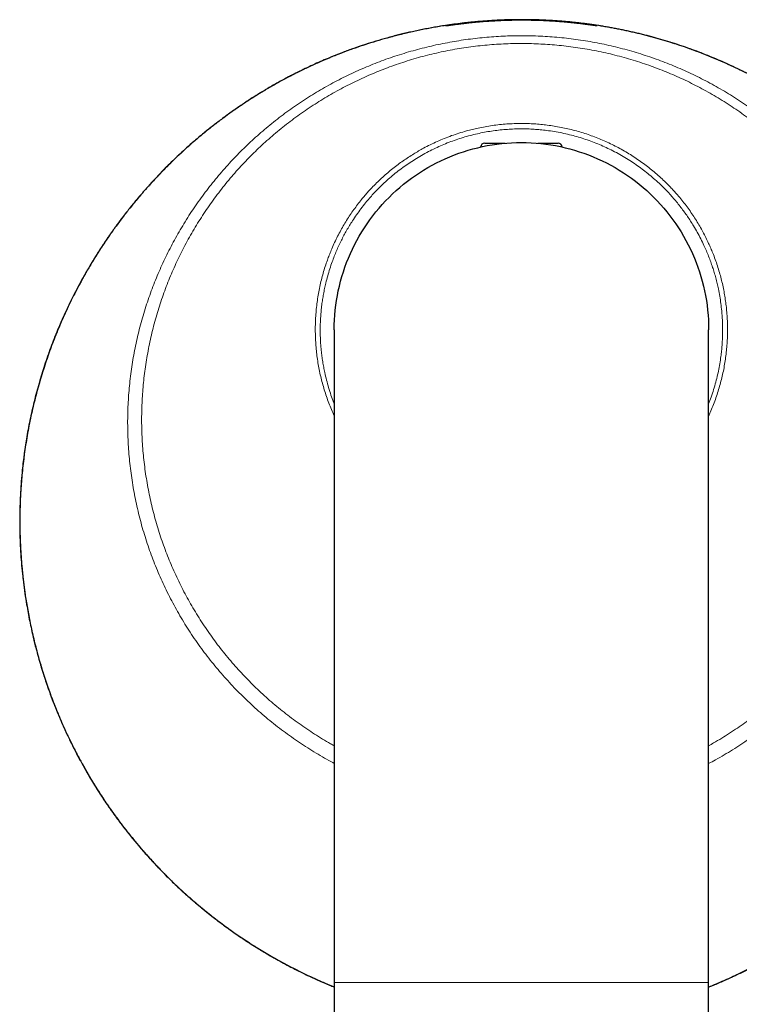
# Model space of a CAD drawing. Header units: millimetres. Extents: x 8 to 913, y 12 to 937.
# Tile 2 of 73: x 396 to 440, y 370 to 430. Entities that reach past the tile are written whole.
import ezdxf

# ---------------------------------------------------------------- set-up
doc = ezdxf.new("R2010")
doc.units = ezdxf.units.MM

msp = doc.modelspace()

# ---------------------------------------------------------------- linework, layer by layer
at = {"color": 7, "linetype": 'Continuous', "lineweight": 30}
for p, q in [((422.444, 429.888), (422.533, 429.888)), ((430.3, 429.888), (430.344, 429.888)), ((424.144, 422.588), (425.39, 422.588)), ((427.398, 422.588), (428.644, 422.588)), ((414.919, 411.157), (414.919, 371.157)), ((437.869, 371.157), (437.869, 411.157)), ((414.919, 371.157), (414.919, 271.157)), ((437.869, 271.157), (437.869, 371.157))]:
    msp.add_line(p, q, dxfattribs=at)
at = {"color": 252, "linetype": 'Continuous', "lineweight": 0}
msp.add_line((414.919, 371.157), (437.869, 371.157), dxfattribs=at)
at = {"color": 252, "linetype": 'Continuous', "lineweight": 0, "flags": 128}
for points in [[(423.101, 429.956), (423.072, 429.958), (423.037, 429.957)], [(429.735, 429.956), (429.765, 429.958), (429.8, 429.957)]]:
    msp.add_lwpolyline(points, dxfattribs=at)
at = {"color": 7, "linetype": 'Continuous', "lineweight": 30, "flags": 128}
msp.add_lwpolyline([(414.919, 411.157), (414.923, 411.457), (414.935, 411.758), (414.954, 412.057), (414.982, 412.357), (415.017, 412.655), (415.06, 412.952), (415.111, 413.248), (415.17, 413.543), (415.236, 413.836), (415.31, 414.127), (415.392, 414.416), (415.481, 414.703), (415.577, 414.987), (415.681, 415.269), (415.792, 415.548), (415.911, 415.824), (416.037, 416.097), (416.17, 416.367), (416.31, 416.632), (416.456, 416.895), (416.61, 417.153), (416.77, 417.407), (416.937, 417.657), (417.11, 417.902), (417.29, 418.143), (417.476, 418.378), (417.668, 418.609), (417.866, 418.835), (418.07, 419.056), (418.28, 419.271), (418.495, 419.481), (418.716, 419.685), (418.942, 419.883), (419.173, 420.075), (419.408, 420.261), (419.649, 420.441), (419.894, 420.614), (420.144, 420.781), (420.398, 420.941), (420.656, 421.095), (420.919, 421.241), (421.184, 421.381), (421.454, 421.514), (421.727, 421.64), (422.003, 421.759), (422.282, 421.87), (422.564, 421.974), (422.848, 422.07), (423.135, 422.16), (423.424, 422.241), (423.715, 422.315), (424.008, 422.381), (424.303, 422.44), (424.599, 422.491), (424.896, 422.534), (425.195, 422.569), (425.494, 422.597), (425.793, 422.616), (426.094, 422.628), (426.394, 422.632), (426.694, 422.628), (426.995, 422.616), (427.294, 422.597), (427.593, 422.569), (427.892, 422.534), (428.189, 422.491), (428.485, 422.44), (428.78, 422.381), (429.073, 422.315), (429.364, 422.241), (429.653, 422.16), (429.94, 422.07), (430.224, 421.974), (430.506, 421.87), (430.785, 421.759), (431.061, 421.64), (431.334, 421.514), (431.604, 421.381), (431.869, 421.241), (432.131, 421.095), (432.39, 420.941), (432.644, 420.781), (432.893, 420.614), (433.139, 420.441), (433.38, 420.261), (433.615, 420.075), (433.846, 419.883), (434.072, 419.685), (434.293, 419.481), (434.508, 419.271), (434.718, 419.056), (434.922, 418.835), (435.12, 418.609), (435.312, 418.378), (435.498, 418.143), (435.677, 417.902), (435.851, 417.657), (436.018, 417.407), (436.178, 417.153), (436.332, 416.895), (436.478, 416.632), (436.618, 416.367), (436.751, 416.097), (436.877, 415.824), (436.995, 415.548), (437.107, 415.269), (437.211, 414.987), (437.307, 414.703), (437.396, 414.416), (437.478, 414.127), (437.552, 413.836), (437.618, 413.543), (437.677, 413.248), (437.728, 412.952), (437.771, 412.655), (437.806, 412.357), (437.834, 412.057), (437.853, 411.758), (437.865, 411.457), (437.869, 411.157), (437.869, 411.157)], dxfattribs=at)
at = {"color": 7, "linetype": 'Continuous', "lineweight": 30}
for centre, radius, start, end in [((422.444, 429.838), 0.05, 90, 137.22702), ((430.344, 429.838), 0.05, 56.19617, 90), ((424.144, 422.338), 0.25, 90, 175.7496), ((428.644, 422.338), 0.25, 4.2504, 90)]:
    msp.add_arc(centre, radius, start, end, dxfattribs=at)
for points, knots in [([(450.455, 418.551), (450.336, 418.7), (450.065, 419.038), (449.628, 419.55), (449.194, 420.039), (448.798, 420.467), (448.442, 420.838), (448.081, 421.203), (447.672, 421.603), (447.213, 422.033), (446.703, 422.492), (446.181, 422.941), (445.649, 423.378), (445.107, 423.803), (444.555, 424.217), (443.994, 424.619), (443.424, 425.008), (442.844, 425.384), (442.255, 425.748), (441.658, 426.1), (441.088, 426.418), (440.547, 426.706), (440.036, 426.965), (439.52, 427.215), (438.999, 427.456), (438.474, 427.687), (437.943, 427.909), (437.407, 428.121), (436.866, 428.324), (436.321, 428.516), (435.771, 428.698), (435.218, 428.87), (434.661, 429.032), (434.1, 429.183), (433.535, 429.324), (432.966, 429.454), (432.395, 429.574), (431.821, 429.682), (431.259, 429.778), (430.71, 429.86), (430.174, 429.931), (429.637, 429.993), (429.098, 430.045), (428.558, 430.087), (428.02, 430.12), (427.487, 430.143), (426.956, 430.157), (426.426, 430.161), (425.894, 430.157), (425.363, 430.143), (424.836, 430.12), (424.316, 430.089), (423.8, 430.049), (423.285, 430.001), (422.771, 429.944), (422.257, 429.879), (421.788, 429.812), (421.365, 429.744), (420.987, 429.679), (420.609, 429.61), (420.125, 429.515), (419.537, 429.388), (418.846, 429.222), (418.158, 429.04), (417.473, 428.842), (416.793, 428.628), (416.117, 428.397), (415.446, 428.151), (414.844, 427.914), (414.31, 427.691), (413.842, 427.487), (413.378, 427.274), (412.916, 427.054), (412.458, 426.826), (411.934, 426.553), (411.345, 426.232), (410.694, 425.856), (410.053, 425.464), (409.427, 425.059), (408.817, 424.644), (408.223, 424.218), (407.638, 423.778), (407.066, 423.326), (406.507, 422.862), (406.014, 422.433), (405.582, 422.041), (405.207, 421.69), (404.837, 421.332), (404.433, 420.928), (403.997, 420.474), (403.533, 419.968), (403.079, 419.451), (402.636, 418.924), (402.204, 418.385), (401.784, 417.838), (401.376, 417.281), (400.981, 416.715), (400.598, 416.139), (400.227, 415.554), (399.869, 414.96), (399.545, 414.394), (399.251, 413.856), (398.987, 413.349), (398.731, 412.836), (398.485, 412.319), (398.248, 411.796), (398.021, 411.268), (397.803, 410.735), (397.595, 410.197), (397.397, 409.654), (397.209, 409.108), (397.031, 408.557), (396.863, 408.002), (396.706, 407.443), (396.558, 406.88), (396.422, 406.314), (396.296, 405.745), (396.181, 405.172), (396.081, 404.621), (395.995, 404.091), (395.922, 403.583), (395.856, 403.074), (395.793, 402.506), (395.736, 401.88), (395.689, 401.195), (395.657, 400.509), (395.641, 399.821), (395.64, 399.131), (395.655, 398.442), (395.685, 397.753), (395.73, 397.065), (395.791, 396.376), (395.867, 395.689), (395.958, 395.002), (396.056, 394.376), (396.155, 393.809), (396.253, 393.302), (396.36, 392.797), (396.487, 392.237), (396.64, 391.624), (396.821, 390.958), (397.018, 390.296), (397.229, 389.637), (397.457, 388.982), (397.699, 388.332), (397.955, 387.688), (398.227, 387.05), (398.513, 386.417), (398.814, 385.79), (399.13, 385.168), (399.43, 384.61), (399.711, 384.111), (399.969, 383.671), (400.234, 383.235), (400.506, 382.804), (400.786, 382.376), (401.118, 381.888), (401.505, 381.341), (401.954, 380.74), (402.418, 380.15), (402.891, 379.576), (403.374, 379.02), (403.865, 378.479), (404.369, 377.951), (404.883, 377.436), (405.408, 376.935), (405.89, 376.496), (406.328, 376.112), (406.719, 375.781), (407.116, 375.457), (407.563, 375.103), (408.062, 374.723), (408.616, 374.321), (409.18, 373.93), (409.753, 373.552), (410.335, 373.186), (410.925, 372.833), (411.524, 372.493), (412.129, 372.166), (412.743, 371.852), (413.365, 371.552), (413.994, 371.266), (414.512, 371.042), (414.823, 370.917), (414.919, 370.878)], [0, 0, 0, 0, 0.005104, 0.011532, 0.017964, 0.02253, 0.027096, 0.031666, 0.036237, 0.04234, 0.048444, 0.054547, 0.060678, 0.066809, 0.07294, 0.079074, 0.085209, 0.091343, 0.097505, 0.103667, 0.109829, 0.11492, 0.120011, 0.125102, 0.130209, 0.135316, 0.140423, 0.145556, 0.15069, 0.155823, 0.160973, 0.166123, 0.171273, 0.17645, 0.181627, 0.186804, 0.191999, 0.197193, 0.202387, 0.207192, 0.211998, 0.216802, 0.221621, 0.22644, 0.231258, 0.235973, 0.240689, 0.245404, 0.250131, 0.254859, 0.259587, 0.264181, 0.268775, 0.27337, 0.277975, 0.282581, 0.287186, 0.290599, 0.294012, 0.297427, 0.300842, 0.307157, 0.313476, 0.319806, 0.326137, 0.332481, 0.338825, 0.345181, 0.351541, 0.356079, 0.360616, 0.365154, 0.369703, 0.374252, 0.3788, 0.385473, 0.392145, 0.398833, 0.405521, 0.412016, 0.41851, 0.42502, 0.431529, 0.437957, 0.44439, 0.448957, 0.453525, 0.458097, 0.46267, 0.468776, 0.474882, 0.480988, 0.487121, 0.493255, 0.499388, 0.505525, 0.511663, 0.517799, 0.523964, 0.530129, 0.536294, 0.54138, 0.546466, 0.551552, 0.556654, 0.561756, 0.566858, 0.571986, 0.577114, 0.582243, 0.587387, 0.592532, 0.597677, 0.602849, 0.608021, 0.613193, 0.618382, 0.623571, 0.62876, 0.633323, 0.637885, 0.642453, 0.647021, 0.653121, 0.659222, 0.665322, 0.67145, 0.677578, 0.683706, 0.689838, 0.695971, 0.702103, 0.708262, 0.714422, 0.720581, 0.725169, 0.729756, 0.734348, 0.738941, 0.745073, 0.751207, 0.75734, 0.763501, 0.769662, 0.775823, 0.781989, 0.788156, 0.794322, 0.800517, 0.806712, 0.812907, 0.817438, 0.82197, 0.8265, 0.831043, 0.835585, 0.840128, 0.84679, 0.853452, 0.86013, 0.866808, 0.873292, 0.879776, 0.886274, 0.892773, 0.899191, 0.905612, 0.910165, 0.914719, 0.919277, 0.923836, 0.929923, 0.93601, 0.942097, 0.94821, 0.954325, 0.960438, 0.966556, 0.972674, 0.978791, 0.984936, 0.991082, 0.997227, 1, 1, 1, 1]), ([(450.449, 418.551), (450.359, 418.664), (450.123, 418.961), (449.728, 419.428), (449.265, 419.955), (448.788, 420.473), (448.298, 420.981), (447.794, 421.481), (447.281, 421.967), (446.758, 422.439), (446.225, 422.899), (445.684, 423.345), (445.135, 423.778), (444.578, 424.197), (444.013, 424.602), (443.44, 424.993), (442.861, 425.37), (442.281, 425.73), (441.701, 426.072), (441.122, 426.397), (440.542, 426.706), (439.957, 427.002), (439.367, 427.286), (438.772, 427.556), (438.178, 427.811), (437.583, 428.051), (436.989, 428.277), (436.397, 428.488), (435.805, 428.685), (435.216, 428.869), (434.629, 429.039), (434.044, 429.196), (433.462, 429.34), (432.884, 429.47), (432.306, 429.59), (431.724, 429.698), (431.132, 429.796), (430.552, 429.881), (429.984, 429.953), (429.429, 430.013), (428.866, 430.063), (428.294, 430.103), (427.715, 430.133), (427.128, 430.152), (426.532, 430.16), (425.939, 430.156), (425.349, 430.141), (424.761, 430.115), (424.166, 430.077), (423.565, 430.027), (422.957, 429.965), (422.307, 429.885), (421.617, 429.785), (420.89, 429.663), (420.163, 429.522), (419.461, 429.368), (418.785, 429.205), (418.136, 429.032), (417.487, 428.844), (416.84, 428.641), (416.195, 428.423), (415.555, 428.19), (414.919, 427.943), (414.285, 427.68), (413.654, 427.401), (413.024, 427.105), (412.402, 426.796), (411.785, 426.472), (411.18, 426.135), (410.585, 425.787), (410.001, 425.427), (409.424, 425.054), (408.852, 424.664), (408.284, 424.259), (407.721, 423.838), (407.167, 423.403), (406.622, 422.955), (406.09, 422.496), (405.57, 422.027), (405.062, 421.548), (404.565, 421.057), (404.075, 420.55), (403.592, 420.028), (403.117, 419.49), (402.654, 418.94), (402.203, 418.377), (401.766, 417.806), (401.343, 417.227), (400.936, 416.64), (400.541, 416.042), (400.156, 415.429), (399.782, 414.801), (399.42, 414.159), (399.072, 413.505), (398.739, 412.842), (398.444, 412.217), (398.186, 411.637), (397.961, 411.107), (397.749, 410.58), (397.55, 410.057), (397.359, 409.526), (397.177, 408.99), (397.004, 408.447), (396.844, 407.909), (396.695, 407.377), (396.559, 406.85), (396.426, 406.299), (396.299, 405.724), (396.18, 405.127), (396.075, 404.539), (395.982, 403.957), (395.902, 403.381), (395.833, 402.813), (395.777, 402.256), (395.731, 401.71), (395.696, 401.179), (395.671, 400.662), (395.655, 400.16), (395.648, 399.67), (395.648, 399.199), (395.654, 398.748), (395.667, 398.316), (395.685, 397.895), (395.708, 397.485), (395.736, 397.087), (395.766, 396.727), (395.796, 396.402), (395.826, 396.107), (395.86, 395.806), (395.898, 395.498), (395.939, 395.184), (395.99, 394.827), (396.053, 394.425), (396.129, 393.977), (396.215, 393.52), (396.309, 393.052), (396.413, 392.576), (396.527, 392.09), (396.652, 391.596), (396.785, 391.101), (396.928, 390.608), (397.079, 390.116), (397.241, 389.617), (397.415, 389.111), (397.601, 388.6), (397.797, 388.093), (398, 387.591), (398.212, 387.095), (398.434, 386.597), (398.666, 386.103), (398.927, 385.573), (399.218, 385.009), (399.542, 384.414), (399.876, 383.833), (400.218, 383.266), (400.568, 382.713), (400.927, 382.173), (401.292, 381.646), (401.664, 381.133), (402.042, 380.634), (402.425, 380.148), (402.815, 379.675), (403.164, 379.266), (403.471, 378.919), (403.734, 378.63), (403.998, 378.346), (404.264, 378.067), (404.533, 377.792), (404.81, 377.516), (405.099, 377.235), (405.404, 376.947), (405.725, 376.651), (406.063, 376.349), (406.418, 376.041), (406.783, 375.734), (407.158, 375.428), (407.543, 375.125), (407.944, 374.818), (408.362, 374.51), (408.769, 374.22), (409.163, 373.949), (409.541, 373.697), (409.931, 373.445), (410.333, 373.194), (410.745, 372.945), (411.167, 372.7), (411.599, 372.457), (412.044, 372.218), (412.504, 371.979), (412.98, 371.742), (413.473, 371.507), (413.98, 371.278), (414.462, 371.068), (414.778, 370.94), (414.919, 370.883)], [0, 0, 0, 0, 0.0038367, 0.0100643, 0.0162722, 0.022461, 0.0287572, 0.035035, 0.041295, 0.0475379, 0.0537643, 0.0599747, 0.0661699, 0.0723368, 0.0784896, 0.0846289, 0.0907549, 0.0968428, 0.1027686, 0.1086417, 0.1144627, 0.120232, 0.1260662, 0.1318474, 0.1375761, 0.1432526, 0.1488774, 0.1544509, 0.1599733, 0.1654333, 0.1708433, 0.1762035, 0.1815145, 0.1867764, 0.1919434, 0.1971834, 0.2024984, 0.2078894, 0.2127681, 0.2177094, 0.2227144, 0.2277841, 0.2329197, 0.2381224, 0.2433936, 0.2487347, 0.2538763, 0.2590838, 0.2643585, 0.2697019, 0.2751157, 0.2805958, 0.2870922, 0.2936213, 0.3001838, 0.3067806, 0.3127004, 0.318649, 0.324627, 0.3306353, 0.3366691, 0.3427053, 0.3487421, 0.3547803, 0.3609308, 0.3670848, 0.3732432, 0.3794069, 0.3855769, 0.3916436, 0.3977179, 0.4038006, 0.4098925, 0.4161052, 0.4223288, 0.428564, 0.4348116, 0.4410721, 0.4472342, 0.45341, 0.4596002, 0.4658054, 0.4721393, 0.47849, 0.4848581, 0.4912441, 0.4976488, 0.5039577, 0.5102859, 0.5166339, 0.5230023, 0.5295083, 0.5360369, 0.542589, 0.5491653, 0.5557668, 0.5609302, 0.5660266, 0.5710563, 0.5760198, 0.5809174, 0.5860404, 0.5910902, 0.5960674, 0.6009722, 0.6058052, 0.6105668, 0.6160875, 0.6215101, 0.6268354, 0.6320639, 0.6372887, 0.6424144, 0.6474417, 0.6523712, 0.6572036, 0.6618558, 0.6664156, 0.6708837, 0.6752608, 0.6793368, 0.6833321, 0.6872473, 0.6910835, 0.6948413, 0.698522, 0.7013605, 0.7041858, 0.7070587, 0.7099809, 0.7129448, 0.7159496, 0.7200394, 0.7242058, 0.7284502, 0.7327744, 0.7371796, 0.7416673, 0.7462388, 0.7508954, 0.7554004, 0.7599844, 0.7646483, 0.769393, 0.7742195, 0.7791288, 0.7838341, 0.7886144, 0.7934668, 0.7983096, 0.8031097, 0.8091714, 0.8151661, 0.821095, 0.8269593, 0.8327601, 0.8384983, 0.8441748, 0.8497783, 0.8553219, 0.8608065, 0.8662326, 0.8716009, 0.8750848, 0.8785443, 0.8819796, 0.8853908, 0.8887779, 0.8921987, 0.8957655, 0.8994814, 0.9033463, 0.9073604, 0.9115236, 0.9158361, 0.920039, 0.924375, 0.9288441, 0.9334467, 0.938183, 0.9421172, 0.9461396, 0.9502502, 0.9544494, 0.9587374, 0.9630356, 0.96742, 0.971891, 0.9764491, 0.9811902, 0.9860229, 0.9909476, 0.9959649, 1, 1, 1, 1]), ([(423.133, 429.957), (423.073, 429.95), (422.953, 429.938), (422.786, 429.918), (422.63, 429.9), (422.487, 429.882), (422.358, 429.866), (422.242, 429.85), (422.136, 429.836), (422.042, 429.823), (421.961, 429.812), (421.892, 429.802), (421.839, 429.794), (421.815, 429.791), (421.804, 429.79)], [0, 0, 0, 0, 0.085574, 0.171289, 0.257004, 0.342579, 0.425122, 0.507727, 0.590272, 0.67511, 0.760013, 0.844854, 0.92999, 1, 1, 1, 1]), ([(421.828, 429.796), (421.829, 429.796), (421.844, 429.798), (421.887, 429.805), (421.958, 429.816), (422.047, 429.829), (422.149, 429.844), (422.264, 429.86), (422.355, 429.873), (422.411, 429.88), (422.42, 429.881)], [0, 0, 0, 0, 0.013454, 0.170868, 0.333142, 0.495558, 0.657827, 0.812807, 0.967917, 1, 1, 1, 1]), ([(422.472, 429.888), (422.491, 429.891), (422.558, 429.899), (422.685, 429.915), (422.853, 429.936), (422.976, 429.95), (423.037, 429.957)], [0, 0, 0, 0, 0.119871, 0.413158, 0.706714, 1, 1, 1, 1]), ([(423.037, 429.957), (423.08, 429.961), (423.166, 429.971), (423.301, 429.985), (423.442, 429.999), (423.587, 430.013), (423.739, 430.027), (423.895, 430.041), (424.056, 430.053), (424.223, 430.066), (424.395, 430.078), (424.573, 430.089), (424.755, 430.1), (424.941, 430.11), (425.131, 430.118), (425.325, 430.126), (425.522, 430.132), (425.717, 430.138), (425.912, 430.141), (426.104, 430.144), (426.298, 430.145), (426.493, 430.146), (426.69, 430.145), (426.888, 430.142), (427.086, 430.139), (427.28, 430.134), (427.47, 430.128), (427.655, 430.121), (427.839, 430.113), (428.023, 430.104), (428.204, 430.094), (428.385, 430.082), (428.562, 430.07), (428.727, 430.058), (428.879, 430.046), (429.02, 430.034), (429.158, 430.022), (429.293, 430.01), (429.426, 429.997), (429.555, 429.983), (429.68, 429.97), (429.76, 429.961), (429.8, 429.957)], [0, 0, 0, 0, 0.02412, 0.048277, 0.072545, 0.096851, 0.12158, 0.146349, 0.171236, 0.196163, 0.221883, 0.247647, 0.273544, 0.299487, 0.325943, 0.352448, 0.379098, 0.405796, 0.431315, 0.456877, 0.482569, 0.508305, 0.534545, 0.560831, 0.587259, 0.613735, 0.639056, 0.664418, 0.689907, 0.715439, 0.741461, 0.767528, 0.793734, 0.819986, 0.842179, 0.864401, 0.886708, 0.909044, 0.931706, 0.954399, 0.977184, 1, 1, 1, 1]), ([(429.706, 429.957), (429.659, 429.962), (429.564, 429.972), (429.416, 429.987), (429.264, 430.001), (429.107, 430.015), (428.946, 430.029), (428.779, 430.042), (428.606, 430.055), (428.427, 430.067), (428.245, 430.078), (428.061, 430.088), (427.876, 430.098), (427.69, 430.106), (427.502, 430.113), (427.31, 430.119), (427.114, 430.124), (426.916, 430.128), (426.716, 430.13), (426.519, 430.132), (426.324, 430.132), (426.131, 430.13), (425.939, 430.128), (425.745, 430.124), (425.552, 430.119), (425.358, 430.113), (425.165, 430.106), (424.977, 430.098), (424.793, 430.089), (424.614, 430.079), (424.438, 430.068), (424.263, 430.056), (424.091, 430.044), (423.921, 430.031), (423.755, 430.017), (423.606, 430.004), (423.474, 429.991), (423.357, 429.98), (423.243, 429.968), (423.17, 429.961), (423.133, 429.957)], [0, 0, 0, 0, 0.0271156, 0.0542797, 0.0808893, 0.1075444, 0.1343376, 0.161177, 0.1885469, 0.215966, 0.2435346, 0.2711535, 0.2977799, 0.3244516, 0.3512609, 0.3781164, 0.4055025, 0.4329379, 0.4605234, 0.4881594, 0.5145314, 0.5409474, 0.5674974, 0.5940923, 0.6212026, 0.6483609, 0.6756645, 0.703017, 0.7292784, 0.7555833, 0.7820201, 0.8085012, 0.8354901, 0.8625263, 0.889706, 0.9169341, 0.9376465, 0.9583804, 0.9791793, 1, 1, 1, 1]), ([(430.985, 429.795), (430.972, 429.797), (430.945, 429.801), (430.886, 429.809), (430.81, 429.82), (430.718, 429.833), (430.613, 429.847), (430.495, 429.863), (430.366, 429.88), (430.222, 429.898), (430.064, 429.917), (429.892, 429.937), (429.768, 429.95), (429.706, 429.957)], [0, 0, 0, 0, 0.079327, 0.170394, 0.264266, 0.35822, 0.452089, 0.541934, 0.631853, 0.721695, 0.814435, 0.90726, 1, 1, 1, 1]), ([(429.8, 429.957), (429.85, 429.951), (429.95, 429.94), (430.089, 429.923), (430.221, 429.906), (430.347, 429.89), (430.468, 429.874), (430.581, 429.858), (430.682, 429.843), (430.772, 429.83), (430.851, 429.819), (430.915, 429.809), (430.953, 429.803), (430.966, 429.801), (430.967, 429.8)], [0, 0, 0, 0, 0.08383, 0.167764, 0.251699, 0.335529, 0.42826, 0.52106, 0.613792, 0.709105, 0.804492, 0.899807, 0.995449, 1, 1, 1, 1]), ([(431.018, 429.791), (431.018, 429.791), (431.018, 429.791), (431.015, 429.791), (431.008, 429.792), (430.997, 429.794), (430.986, 429.795), (430.98, 429.796)], [0, 0, 0, 0, 0.092519, 0.268391, 0.484509, 0.734405, 1, 1, 1, 1]), ([(437.869, 370.878), (437.911, 370.895), (438.112, 370.974), (438.465, 371.123), (438.925, 371.323), (439.374, 371.528), (439.839, 371.749), (440.318, 371.987), (440.809, 372.242), (441.285, 372.501), (441.747, 372.762), (442.194, 373.026), (442.619, 373.286), (443.023, 373.541), (443.406, 373.793), (443.778, 374.044), (444.137, 374.295), (444.516, 374.567), (444.912, 374.861), (445.321, 375.176), (445.713, 375.489), (446.088, 375.797), (446.446, 376.101), (446.788, 376.401), (447.107, 376.688), (447.404, 376.963), (447.68, 377.226), (447.944, 377.482), (448.195, 377.733), (448.434, 377.976), (448.658, 378.209), (448.866, 378.43), (449.063, 378.643), (449.255, 378.855), (449.446, 379.07), (449.713, 379.376), (450.054, 379.778), (450.463, 380.282), (450.864, 380.798), (451.259, 381.329), (451.648, 381.875), (452.029, 382.437), (452.401, 383.011), (452.762, 383.596), (453.112, 384.194), (453.451, 384.803), (453.766, 385.402), (454.058, 385.987), (454.329, 386.56), (454.59, 387.141), (454.841, 387.731), (455.053, 388.261), (455.23, 388.727), (455.375, 389.128), (455.516, 389.532), (455.652, 389.94), (455.782, 390.352), (455.911, 390.78), (456.038, 391.224), (456.161, 391.685), (456.278, 392.15), (456.388, 392.619), (456.492, 393.092), (456.588, 393.569), (456.674, 394.036), (456.751, 394.493), (456.82, 394.94), (456.882, 395.39), (456.938, 395.844), (456.987, 396.3), (457.031, 396.774), (457.069, 397.265), (457.099, 397.773), (457.121, 398.284), (457.135, 398.799), (457.139, 399.317), (457.135, 399.839), (457.123, 400.32), (457.106, 400.764), (457.084, 401.167), (457.058, 401.563), (457.028, 401.953), (457, 402.269), (456.98, 402.455), (456.974, 402.513)], [0, 0, 0, 0, 0.003333, 0.015837, 0.02813, 0.040212, 0.052086, 0.065924, 0.079473, 0.092738, 0.10572, 0.118422, 0.130847, 0.142308, 0.153526, 0.164501, 0.175235, 0.185729, 0.198767, 0.211418, 0.223684, 0.235567, 0.247067, 0.258186, 0.268926, 0.278587, 0.287921, 0.296927, 0.305606, 0.313959, 0.321987, 0.329258, 0.33628, 0.343285, 0.350309, 0.357352, 0.373143, 0.38903, 0.405016, 0.4211, 0.437617, 0.45424, 0.47097, 0.487811, 0.504762, 0.521827, 0.539006, 0.55441, 0.569909, 0.585504, 0.601197, 0.61699, 0.627385, 0.637829, 0.648331, 0.658896, 0.669534, 0.680252, 0.692045, 0.703951, 0.715979, 0.72814, 0.740442, 0.752894, 0.765502, 0.777206, 0.789054, 0.801054, 0.813209, 0.825526, 0.83801, 0.851824, 0.865849, 0.880089, 0.89455, 0.909237, 0.924156, 0.939307, 0.951093, 0.962577, 0.973764, 0.984657, 0.995261, 1, 1, 1, 1]), ([(437.869, 370.873), (437.881, 370.877), (438.118, 370.969), (438.575, 371.164), (439.24, 371.459), (439.897, 371.771), (440.547, 372.098), (441.191, 372.442), (441.827, 372.802), (442.455, 373.177), (443.075, 373.568), (443.686, 373.974), (444.229, 374.353), (444.704, 374.7), (445.116, 375.012), (445.523, 375.33), (445.969, 375.691), (446.452, 376.099), (446.969, 376.555), (447.477, 377.024), (447.975, 377.505), (448.463, 377.997), (448.94, 378.5), (449.405, 379.014), (449.859, 379.539), (450.302, 380.074), (450.733, 380.62), (451.152, 381.176), (451.524, 381.692), (451.85, 382.164), (452.134, 382.591), (452.412, 383.023), (452.712, 383.509), (453.033, 384.05), (453.369, 384.647), (453.693, 385.253), (454.004, 385.867), (454.301, 386.489), (454.584, 387.117), (454.853, 387.752), (455.108, 388.392), (455.349, 389.039), (455.575, 389.693), (455.787, 390.352), (455.973, 390.977), (456.134, 391.565), (456.274, 392.116), (456.405, 392.67), (456.524, 393.227), (456.634, 393.787), (456.733, 394.351), (456.822, 394.919), (456.901, 395.491), (456.969, 396.065), (457.026, 396.64), (457.072, 397.217), (457.108, 397.798), (457.132, 398.381), (457.146, 398.967), (457.148, 399.553), (457.139, 400.14), (457.119, 400.728), (457.089, 401.29), (457.05, 401.827), (457.016, 402.227), (456.992, 402.455), (456.986, 402.513)], [0, 0, 0, 0, 0.000958, 0.019268, 0.037578, 0.055929, 0.074281, 0.0927, 0.111118, 0.129579, 0.14804, 0.166551, 0.185073, 0.198084, 0.211096, 0.224123, 0.237149, 0.254545, 0.271942, 0.289338, 0.306812, 0.324288, 0.341763, 0.359249, 0.376737, 0.394223, 0.411789, 0.429357, 0.446923, 0.45986, 0.472798, 0.48575, 0.498702, 0.515997, 0.533294, 0.550588, 0.56796, 0.585335, 0.602707, 0.620091, 0.637477, 0.65486, 0.672324, 0.689789, 0.707253, 0.721591, 0.73593, 0.750268, 0.764651, 0.779035, 0.793418, 0.807972, 0.822526, 0.83708, 0.85168, 0.866282, 0.880883, 0.895657, 0.910433, 0.925208, 0.940031, 0.954855, 0.969678, 0.982632, 0.995586, 1, 1, 1, 1])]:
    msp.add_open_spline(points, degree=3, knots=knots, dxfattribs=at)
at = {"color": 252, "linetype": 'Continuous', "lineweight": 0}
for points, knots in [([(421.804, 429.79), (421.801, 429.789), (421.784, 429.787), (421.765, 429.784), (421.749, 429.782), (421.747, 429.782), (421.76, 429.785), (421.786, 429.789), (421.814, 429.794), (421.828, 429.796)], [0, 0, 0, 0, 0.028517, 0.18835, 0.352596, 0.516969, 0.681215, 0.847654, 1, 1, 1, 1]), ([(430.967, 429.8), (430.98, 429.798), (431.007, 429.794), (431.031, 429.79), (431.043, 429.788), (431.041, 429.788), (431.023, 429.79), (431.004, 429.792), (430.987, 429.795), (430.985, 429.795)], [0, 0, 0, 0, 0.153387, 0.314314, 0.479682, 0.645178, 0.810547, 0.978246, 1, 1, 1, 1]), ([(421.998, 428.778), (422.186, 428.811), (422.561, 428.876), (423.128, 428.959), (423.697, 429.029), (424.268, 429.086), (424.839, 429.129), (425.408, 429.16), (425.977, 429.176), (426.548, 429.18), (427.123, 429.17), (427.702, 429.146), (428.284, 429.109), (428.865, 429.057), (429.445, 428.991), (430.024, 428.911), (430.601, 428.818), (431.174, 428.711), (431.745, 428.59), (432.312, 428.456), (432.875, 428.308), (433.434, 428.147), (433.984, 427.974), (434.527, 427.789), (435.061, 427.593), (435.591, 427.385), (436.121, 427.163), (436.648, 426.926), (437.174, 426.675), (437.693, 426.412), (438.206, 426.137), (438.713, 425.849), (439.213, 425.549), (439.705, 425.236), (440.19, 424.913), (440.667, 424.578), (441.134, 424.232), (441.594, 423.876), (442.042, 423.51), (442.478, 423.136), (442.904, 422.754), (443.32, 422.362), (443.729, 421.957), (444.132, 421.54), (444.527, 421.11), (444.911, 420.67), (445.286, 420.22), (445.649, 419.76), (446.001, 419.291), (446.341, 418.815), (446.669, 418.33), (446.984, 417.838), (447.288, 417.338), (447.579, 416.83), (447.855, 416.318), (448.117, 415.803), (448.364, 415.285), (448.599, 414.761), (448.822, 414.228), (449.034, 413.685), (449.233, 413.133), (449.419, 412.576), (449.59, 412.015), (449.747, 411.45), (449.89, 410.882), (450.019, 410.31), (450.134, 409.736), (450.235, 409.158), (450.321, 408.579), (450.393, 407.997), (450.45, 407.417), (450.492, 406.839), (450.52, 406.264), (450.534, 405.687), (450.533, 405.105), (450.518, 404.52), (450.487, 403.932), (450.442, 403.346), (450.382, 402.762), (450.307, 402.181), (450.217, 401.602), (450.113, 401.025), (449.995, 400.451), (449.862, 399.88), (449.714, 399.312), (449.552, 398.747), (449.376, 398.187), (449.186, 397.634), (448.985, 397.089), (448.77, 396.549), (448.54, 396.012), (448.296, 395.478), (448.038, 394.948), (447.766, 394.424), (447.482, 393.908), (447.184, 393.398), (446.873, 392.895), (446.55, 392.399), (446.214, 391.911), (445.866, 391.431), (445.504, 390.957), (445.13, 390.492), (444.746, 390.038), (444.354, 389.597), (443.954, 389.169), (443.545, 388.752), (443.123, 388.343), (442.689, 387.941), (442.241, 387.547), (441.783, 387.164), (441.314, 386.791), (440.836, 386.43), (440.347, 386.079), (439.848, 385.741), (439.34, 385.414), (438.823, 385.1), (438.333, 384.818), (438.012, 384.646), (437.869, 384.569)], [0, 0, 0, 0, 0.008374, 0.016754, 0.025144, 0.033549, 0.041975, 0.050275, 0.058601, 0.066956, 0.075323, 0.083858, 0.092394, 0.100936, 0.109487, 0.118043, 0.126599, 0.13515, 0.143683, 0.152219, 0.160752, 0.169277, 0.177789, 0.186139, 0.194487, 0.20284, 0.211207, 0.219755, 0.22831, 0.236863, 0.245416, 0.253979, 0.262554, 0.271147, 0.279726, 0.288296, 0.296861, 0.305427, 0.314002, 0.322435, 0.330874, 0.339315, 0.347756, 0.356373, 0.365, 0.37364, 0.3823, 0.390975, 0.399657, 0.408337, 0.416996, 0.425659, 0.434332, 0.443018, 0.451708, 0.460235, 0.468758, 0.47728, 0.485811, 0.49453, 0.503259, 0.511991, 0.52072, 0.529444, 0.538168, 0.546894, 0.555612, 0.56434, 0.573073, 0.581804, 0.590533, 0.599109, 0.607694, 0.616296, 0.624907, 0.633691, 0.642463, 0.651217, 0.659956, 0.668687, 0.677416, 0.686146, 0.694862, 0.703586, 0.712322, 0.721075, 0.729856, 0.738503, 0.747154, 0.755791, 0.764405, 0.773178, 0.781939, 0.790693, 0.799444, 0.808199, 0.816961, 0.825735, 0.834507, 0.8433, 0.852118, 0.860967, 0.869819, 0.878489, 0.887138, 0.895766, 0.904382, 0.913173, 0.921969, 0.930773, 0.93959, 0.948426, 0.957285, 0.966172, 0.975044, 0.98394, 0.992837, 1, 1, 1, 1]), ([(414.919, 384.583), (414.808, 384.642), (414.519, 384.795), (414.062, 385.058), (413.546, 385.368), (413.038, 385.691), (412.538, 386.027), (412.045, 386.375), (411.562, 386.736), (411.088, 387.109), (410.624, 387.492), (410.173, 387.884), (409.735, 388.284), (409.31, 388.692), (408.895, 389.11), (408.488, 389.542), (408.089, 389.986), (407.699, 390.442), (407.321, 390.908), (406.955, 391.384), (406.6, 391.869), (406.258, 392.362), (405.93, 392.864), (405.615, 393.372), (405.314, 393.888), (405.026, 394.41), (404.752, 394.939), (404.493, 395.472), (404.249, 396.007), (404.02, 396.544), (403.805, 397.086), (403.603, 397.635), (403.414, 398.193), (403.237, 398.76), (403.075, 399.33), (402.928, 399.904), (402.795, 400.481), (402.677, 401.06), (402.573, 401.641), (402.484, 402.224), (402.409, 402.809), (402.349, 403.395), (402.304, 403.981), (402.274, 404.564), (402.259, 405.141), (402.257, 405.714), (402.27, 406.285), (402.298, 406.859), (402.339, 407.435), (402.396, 408.014), (402.467, 408.592), (402.553, 409.168), (402.653, 409.743), (402.768, 410.317), (402.898, 410.888), (403.042, 411.456), (403.201, 412.02), (403.372, 412.578), (403.557, 413.129), (403.754, 413.671), (403.962, 414.204), (404.182, 414.727), (404.413, 415.244), (404.659, 415.758), (404.918, 416.271), (405.193, 416.78), (405.48, 417.284), (405.78, 417.783), (406.093, 418.274), (406.419, 418.759), (406.756, 419.235), (407.103, 419.702), (407.46, 420.158), (407.827, 420.604), (408.204, 421.04), (408.588, 421.464), (408.98, 421.876), (409.379, 422.276), (409.788, 422.666), (410.209, 423.051), (410.643, 423.428), (411.09, 423.799), (411.547, 424.159), (412.014, 424.509), (412.489, 424.848), (412.971, 425.174), (413.459, 425.487), (413.953, 425.787), (414.453, 426.075), (414.96, 426.351), (415.473, 426.615), (415.989, 426.864), (416.508, 427.1), (417.03, 427.323), (417.558, 427.534), (418.095, 427.734), (418.642, 427.922), (419.196, 428.099), (419.753, 428.263), (420.312, 428.412), (420.872, 428.548), (421.434, 428.671), (421.81, 428.742), (421.998, 428.778)], [0, 0, 0, 0, 0.006373, 0.016552, 0.026724, 0.036896, 0.047071, 0.057289, 0.067506, 0.077715, 0.087908, 0.098086, 0.108077, 0.118071, 0.128074, 0.13808, 0.148281, 0.158479, 0.168677, 0.178886, 0.189107, 0.199331, 0.209549, 0.219733, 0.229904, 0.240069, 0.250232, 0.260397, 0.270376, 0.280344, 0.290292, 0.300225, 0.310358, 0.320495, 0.330639, 0.340778, 0.350899, 0.361006, 0.371105, 0.381188, 0.391281, 0.401371, 0.411445, 0.421487, 0.431315, 0.441114, 0.45089, 0.460652, 0.470609, 0.480566, 0.490528, 0.500499, 0.510484, 0.520488, 0.530516, 0.540548, 0.550568, 0.560543, 0.570479, 0.580383, 0.590084, 0.599765, 0.609431, 0.619092, 0.628953, 0.638824, 0.648709, 0.658615, 0.668547, 0.678503, 0.688446, 0.698324, 0.708168, 0.717984, 0.727776, 0.737552, 0.747143, 0.756728, 0.766313, 0.775907, 0.785716, 0.795551, 0.805418, 0.815309, 0.825184, 0.83502, 0.844827, 0.85459, 0.864336, 0.874071, 0.8838, 0.893528, 0.903085, 0.912651, 0.92223, 0.931833, 0.941651, 0.951463, 0.961242, 0.970977, 0.980678, 0.99035, 1, 1, 1, 1]), ([(437.869, 385.661), (437.971, 385.718), (438.24, 385.869), (438.669, 386.126), (439.155, 386.431), (439.631, 386.747), (440.098, 387.073), (440.555, 387.41), (441.004, 387.757), (441.441, 388.112), (441.866, 388.476), (442.28, 388.848), (442.686, 389.23), (443.085, 389.625), (443.478, 390.033), (443.863, 390.454), (444.239, 390.886), (444.604, 391.327), (444.956, 391.775), (445.297, 392.23), (445.625, 392.692), (445.94, 393.16), (446.244, 393.635), (446.536, 394.117), (446.816, 394.606), (447.082, 395.099), (447.334, 395.596), (447.573, 396.097), (447.801, 396.604), (448.018, 397.122), (448.223, 397.649), (448.416, 398.184), (448.595, 398.722), (448.76, 399.263), (448.912, 399.806), (449.049, 400.353), (449.173, 400.901), (449.284, 401.452), (449.381, 402.004), (449.464, 402.56), (449.534, 403.118), (449.59, 403.676), (449.632, 404.233), (449.66, 404.788), (449.675, 405.345), (449.675, 405.906), (449.662, 406.471), (449.634, 407.038), (449.592, 407.604), (449.536, 408.17), (449.465, 408.735), (449.381, 409.298), (449.283, 409.858), (449.17, 410.414), (449.045, 410.967), (448.905, 411.517), (448.752, 412.064), (448.586, 412.605), (448.408, 413.137), (448.218, 413.663), (448.016, 414.183), (447.799, 414.701), (447.567, 415.218), (447.321, 415.733), (447.062, 416.241), (446.79, 416.744), (446.507, 417.239), (446.211, 417.727), (445.903, 418.208), (445.584, 418.681), (445.253, 419.147), (444.911, 419.604), (444.558, 420.053), (444.196, 420.491), (443.826, 420.917), (443.448, 421.331), (443.059, 421.737), (442.657, 422.136), (442.243, 422.528), (441.816, 422.912), (441.379, 423.285), (440.934, 423.647), (440.479, 423.998), (440.015, 424.339), (439.543, 424.668), (439.064, 424.985), (438.577, 425.291), (438.083, 425.584), (437.582, 425.865), (437.077, 426.132), (436.567, 426.386), (436.055, 426.625), (435.537, 426.852), (435.009, 427.068), (434.474, 427.271), (433.929, 427.462), (433.38, 427.64), (432.825, 427.805), (432.267, 427.955), (431.704, 428.093), (431.139, 428.216), (430.572, 428.325), (430.002, 428.421), (429.43, 428.503), (428.856, 428.571), (428.285, 428.624), (427.715, 428.664), (427.148, 428.689), (426.581, 428.702), (426.01, 428.7), (425.437, 428.684), (424.862, 428.654), (424.289, 428.61), (423.719, 428.553), (423.152, 428.481), (422.586, 428.396), (422.211, 428.327), (422.024, 428.293)], [0, 0, 0, 0, 0.005345, 0.014142, 0.022919, 0.031647, 0.040355, 0.049047, 0.05773, 0.066407, 0.07493, 0.083458, 0.091996, 0.100553, 0.109307, 0.118085, 0.126886, 0.135682, 0.144449, 0.153191, 0.161914, 0.170604, 0.179286, 0.187965, 0.196645, 0.205332, 0.213876, 0.222437, 0.23102, 0.239629, 0.24843, 0.257225, 0.265994, 0.274733, 0.283453, 0.292161, 0.300862, 0.309542, 0.318225, 0.326915, 0.335619, 0.344346, 0.352942, 0.361557, 0.370185, 0.378814, 0.387608, 0.396399, 0.405191, 0.413992, 0.422802, 0.431613, 0.440416, 0.44919, 0.457962, 0.466736, 0.475518, 0.484307, 0.492939, 0.501568, 0.510189, 0.518805, 0.527602, 0.536405, 0.545216, 0.554025, 0.562824, 0.571616, 0.580409, 0.58919, 0.59798, 0.606771, 0.615557, 0.624333, 0.632949, 0.641565, 0.650187, 0.658817, 0.667627, 0.676435, 0.685234, 0.694025, 0.702818, 0.711618, 0.720431, 0.729225, 0.738006, 0.74678, 0.755552, 0.764331, 0.772963, 0.781598, 0.790228, 0.79885, 0.807642, 0.816434, 0.825231, 0.834037, 0.842849, 0.85166, 0.860466, 0.869253, 0.878044, 0.886837, 0.895627, 0.904412, 0.913036, 0.921663, 0.930298, 0.938927, 0.947708, 0.956464, 0.965196, 0.973909, 0.98261, 0.991305, 1, 1, 1, 1]), ([(422.024, 428.293), (421.838, 428.256), (421.464, 428.183), (420.908, 428.055), (420.353, 427.914), (419.801, 427.758), (419.255, 427.59), (418.716, 427.41), (418.184, 427.217), (417.658, 427.013), (417.136, 426.795), (416.617, 426.564), (416.101, 426.319), (415.592, 426.062), (415.089, 425.793), (414.594, 425.511), (414.105, 425.218), (413.623, 424.913), (413.149, 424.597), (412.681, 424.268), (412.221, 423.927), (411.768, 423.575), (411.329, 423.214), (410.902, 422.847), (410.487, 422.473), (410.083, 422.089), (409.687, 421.694), (409.298, 421.288), (408.917, 420.869), (408.546, 420.441), (408.186, 420.004), (407.837, 419.557), (407.497, 419.101), (407.169, 418.637), (406.851, 418.164), (406.545, 417.683), (406.252, 417.196), (405.972, 416.704), (405.706, 416.21), (405.454, 415.713), (405.216, 415.214), (404.991, 414.71), (404.777, 414.197), (404.574, 413.676), (404.382, 413.145), (404.204, 412.61), (404.038, 412.069), (403.886, 411.523), (403.746, 410.972), (403.621, 410.418), (403.509, 409.863), (403.411, 409.307), (403.327, 408.751), (403.257, 408.194), (403.2, 407.639), (403.158, 407.087), (403.13, 406.537), (403.115, 405.987), (403.113, 405.431), (403.126, 404.872), (403.152, 404.307), (403.193, 403.742), (403.248, 403.177), (403.317, 402.613), (403.401, 402.05), (403.498, 401.49), (403.609, 400.933), (403.733, 400.38), (403.871, 399.829), (404.024, 399.282), (404.188, 398.741), (404.365, 398.208), (404.554, 397.684), (404.756, 397.163), (404.972, 396.645), (405.203, 396.127), (405.448, 395.612), (405.707, 395.103), (405.978, 394.601), (406.261, 394.106), (406.557, 393.618), (406.865, 393.137), (407.184, 392.664), (407.515, 392.199), (407.858, 391.742), (408.212, 391.294), (408.574, 390.858), (408.945, 390.432), (409.325, 390.018), (409.715, 389.613), (410.117, 389.215), (410.533, 388.825), (410.96, 388.442), (411.397, 388.071), (411.844, 387.709), (412.3, 387.359), (412.765, 387.02), (413.237, 386.692), (413.717, 386.376), (414.205, 386.073), (414.605, 385.834), (414.846, 385.701), (414.919, 385.661)], [0, 0, 0, 0, 0.010021, 0.020054, 0.030105, 0.040181, 0.050292, 0.060246, 0.070199, 0.080125, 0.090018, 0.100091, 0.110148, 0.120194, 0.130237, 0.140281, 0.150334, 0.1604, 0.170465, 0.180555, 0.190684, 0.200827, 0.210943, 0.220847, 0.230725, 0.240583, 0.250428, 0.260465, 0.2705, 0.280539, 0.290588, 0.300653, 0.310739, 0.320854, 0.330985, 0.341124, 0.351233, 0.361312, 0.371365, 0.381221, 0.391065, 0.400901, 0.410737, 0.420778, 0.430829, 0.440898, 0.450989, 0.46111, 0.471266, 0.481425, 0.491529, 0.501602, 0.511652, 0.521684, 0.531704, 0.541539, 0.551374, 0.561215, 0.571066, 0.581137, 0.591231, 0.601355, 0.611507, 0.621671, 0.631836, 0.641992, 0.652117, 0.662247, 0.672385, 0.682533, 0.692678, 0.702629, 0.712574, 0.722517, 0.732469, 0.742636, 0.752805, 0.762968, 0.773121, 0.783268, 0.793415, 0.80357, 0.813712, 0.823858, 0.834001, 0.844133, 0.854257, 0.864203, 0.874157, 0.884125, 0.894094, 0.904251, 0.914399, 0.924545, 0.9347, 0.944865, 0.955034, 0.965198, 0.975329, 0.985455, 0.99558, 1, 1, 1, 1]), ([(414.919, 405.88), (414.918, 405.882), (414.856, 406.01), (414.745, 406.271), (414.587, 406.663), (414.442, 407.063), (414.311, 407.469), (414.192, 407.881), (414.088, 408.296), (413.998, 408.713), (413.922, 409.134), (413.861, 409.555), (413.813, 409.977), (413.78, 410.399), (413.762, 410.822), (413.757, 411.248), (413.767, 411.676), (413.792, 412.104), (413.831, 412.531), (413.885, 412.956), (413.953, 413.378), (414.035, 413.797), (414.13, 414.212), (414.239, 414.622), (414.362, 415.028), (414.487, 415.398), (414.611, 415.731), (414.744, 416.06), (414.899, 416.415), (415.08, 416.795), (415.271, 417.163), (415.471, 417.519), (415.679, 417.863), (415.895, 418.197), (416.119, 418.52), (416.35, 418.832), (416.576, 419.12), (416.796, 419.384), (417.03, 419.65), (417.294, 419.934), (417.591, 420.232), (417.893, 420.515), (418.199, 420.784), (418.509, 421.04), (418.824, 421.283), (419.142, 421.513), (419.463, 421.731), (419.779, 421.931), (420.089, 422.116), (420.427, 422.304), (420.808, 422.501), (421.232, 422.7), (421.666, 422.885), (422.111, 423.055), (422.566, 423.209), (422.99, 423.334), (423.381, 423.436), (423.762, 423.524), (424.173, 423.604), (424.612, 423.675), (425.055, 423.73), (425.5, 423.77), (425.947, 423.794), (426.245, 423.798), (426.394, 423.799)], [0, 0, 0, 0, 0.000206, 0.01692, 0.033634, 0.050338, 0.067291, 0.084245, 0.101125, 0.118015, 0.134905, 0.151785, 0.168516, 0.185257, 0.201997, 0.218728, 0.235714, 0.2527, 0.269614, 0.286538, 0.303463, 0.320377, 0.337143, 0.353917, 0.370692, 0.387457, 0.400167, 0.412877, 0.429502, 0.446131, 0.462756, 0.478646, 0.494539, 0.510429, 0.525786, 0.541146, 0.556502, 0.569203, 0.581903, 0.598515, 0.615131, 0.631743, 0.647621, 0.663503, 0.67938, 0.694725, 0.710074, 0.72542, 0.739121, 0.752822, 0.771337, 0.789859, 0.808374, 0.827351, 0.846334, 0.865311, 0.879748, 0.894184, 0.911768, 0.929358, 0.946942, 0.964626, 0.982316, 1, 1, 1, 1]), ([(426.394, 423.799), (426.526, 423.798), (426.79, 423.796), (427.187, 423.776), (427.583, 423.745), (427.989, 423.7), (428.403, 423.64), (428.826, 423.565), (429.245, 423.475), (429.66, 423.372), (430.071, 423.255), (430.477, 423.124), (430.877, 422.98), (431.271, 422.823), (431.66, 422.652), (432.044, 422.468), (432.423, 422.27), (432.796, 422.059), (433.162, 421.836), (433.519, 421.601), (433.869, 421.354), (434.208, 421.096), (434.538, 420.827), (434.858, 420.549), (435.168, 420.26), (435.443, 419.986), (435.684, 419.73), (435.917, 419.471), (436.165, 419.179), (436.423, 418.853), (436.668, 418.522), (436.9, 418.187), (437.119, 417.848), (437.325, 417.504), (437.519, 417.157), (437.701, 416.807), (437.862, 416.473), (438.002, 416.158), (438.138, 415.83), (438.276, 415.468), (438.412, 415.07), (438.534, 414.674), (438.64, 414.28), (438.733, 413.888), (438.813, 413.499), (438.879, 413.111), (438.933, 412.727), (438.977, 412.327), (439.009, 411.913), (439.027, 411.484), (439.031, 411.056), (439.019, 410.629), (438.994, 410.202), (438.954, 409.777), (438.9, 409.356), (438.832, 408.937), (438.75, 408.521), (438.654, 408.107), (438.544, 407.694), (438.42, 407.285), (438.282, 406.88), (438.13, 406.482), (437.992, 406.149), (437.901, 405.952), (437.869, 405.884)], [0, 0, 0, 0, 0.015664, 0.031327, 0.047054, 0.06278, 0.079761, 0.096741, 0.113649, 0.130566, 0.147484, 0.164391, 0.181151, 0.197921, 0.214691, 0.231451, 0.248427, 0.265404, 0.282307, 0.29922, 0.316133, 0.333036, 0.349791, 0.366554, 0.383318, 0.400073, 0.412554, 0.425035, 0.441473, 0.457915, 0.474353, 0.490302, 0.506256, 0.522206, 0.537803, 0.553403, 0.569, 0.581711, 0.594421, 0.611047, 0.627678, 0.644304, 0.660194, 0.676088, 0.691978, 0.707336, 0.722697, 0.738054, 0.755022, 0.77199, 0.788888, 0.805795, 0.822703, 0.8396, 0.85635, 0.87311, 0.889869, 0.906619, 0.923556, 0.940493, 0.957359, 0.974234, 0.991109, 1, 1, 1, 1]), ([(426.394, 423.47), (426.25, 423.469), (425.962, 423.466), (425.53, 423.442), (425.098, 423.404), (424.666, 423.351), (424.234, 423.282), (423.8, 423.196), (423.363, 423.094), (422.925, 422.975), (422.491, 422.839), (422.063, 422.687), (421.641, 422.52), (421.218, 422.334), (420.796, 422.129), (420.375, 421.904), (419.969, 421.666), (419.58, 421.418), (419.206, 421.16), (418.841, 420.889), (418.488, 420.604), (418.144, 420.307), (417.836, 420.019), (417.559, 419.743), (417.313, 419.483), (417.075, 419.216), (416.92, 419.031), (416.746, 418.818), (416.557, 418.577), (416.289, 418.209), (416.055, 417.861), (415.853, 417.538), (415.679, 417.243), (415.514, 416.945), (415.356, 416.638), (415.203, 416.32), (415.056, 415.992), (414.92, 415.66), (414.782, 415.294), (414.646, 414.893), (414.515, 414.457), (414.41, 414.053), (414.326, 413.681), (414.261, 413.345), (414.204, 413.01), (414.156, 412.668), (414.117, 412.318), (414.088, 411.96), (414.069, 411.602), (414.059, 411.211), (414.064, 410.789), (414.085, 410.335), (414.12, 409.919), (414.164, 409.541), (414.213, 409.202), (414.271, 408.867), (414.347, 408.49), (414.446, 408.071), (414.573, 407.61), (414.717, 407.162), (414.833, 406.833), (414.904, 406.657), (414.919, 406.621)], [0, 0, 0, 0, 0.018008, 0.036021, 0.054029, 0.07224, 0.090457, 0.108668, 0.12759, 0.146518, 0.16544, 0.184363, 0.203293, 0.222215, 0.242113, 0.262018, 0.281916, 0.300838, 0.319766, 0.338688, 0.35761, 0.376539, 0.395461, 0.410378, 0.425302, 0.440225, 0.455143, 0.455522, 0.474502, 0.493489, 0.512469, 0.526815, 0.541161, 0.555289, 0.569416, 0.584381, 0.599352, 0.614323, 0.629287, 0.648247, 0.667214, 0.686174, 0.700505, 0.714837, 0.728948, 0.74306, 0.758007, 0.772961, 0.787914, 0.802861, 0.821797, 0.84074, 0.859677, 0.873992, 0.888306, 0.902399, 0.916491, 0.936401, 0.956318, 0.976228, 0.995148, 1, 1, 1, 1]), ([(437.869, 406.619), (437.894, 406.683), (437.978, 406.895), (438.105, 407.261), (438.246, 407.717), (438.368, 408.171), (438.47, 408.622), (438.554, 409.069), (438.617, 409.482), (438.662, 409.86), (438.692, 410.201), (438.714, 410.54), (438.726, 410.885), (438.728, 411.237), (438.72, 411.596), (438.701, 411.954), (438.669, 412.344), (438.621, 412.764), (438.552, 413.215), (438.474, 413.626), (438.39, 413.998), (438.306, 414.33), (438.214, 414.658), (438.11, 414.989), (437.996, 415.322), (437.869, 415.658), (437.732, 415.991), (437.573, 416.348), (437.388, 416.729), (437.174, 417.13), (436.964, 417.492), (436.762, 417.815), (436.573, 418.1), (436.377, 418.378), (436.17, 418.655), (435.952, 418.932), (435.721, 419.206), (435.483, 419.475), (435.215, 419.759), (434.915, 420.056), (434.581, 420.363), (434.235, 420.658), (433.88, 420.941), (433.514, 421.209), (433.132, 421.469), (432.734, 421.718), (432.32, 421.956), (431.904, 422.174), (431.487, 422.373), (431.07, 422.553), (430.647, 422.717), (430.218, 422.865), (429.783, 422.998), (429.337, 423.116), (428.879, 423.22), (428.409, 423.307), (427.967, 423.371), (427.552, 423.417), (427.167, 423.448), (426.781, 423.467), (426.523, 423.469), (426.394, 423.47)], [0, 0, 0, 0, 0.0085964, 0.0284973, 0.0484057, 0.0683068, 0.0872533, 0.1062062, 0.1251527, 0.1394733, 0.1537938, 0.1678977, 0.1820015, 0.1969406, 0.211886, 0.2268316, 0.2417708, 0.2607569, 0.2797494, 0.2987355, 0.3130864, 0.3274373, 0.3415695, 0.3557017, 0.3706722, 0.3856491, 0.400626, 0.4155965, 0.4345579, 0.4535258, 0.4724873, 0.4868198, 0.5011522, 0.5152651, 0.5293781, 0.5443257, 0.5592796, 0.5742335, 0.589181, 0.6080986, 0.6270228, 0.6459405, 0.6648573, 0.6837804, 0.7026972, 0.7225845, 0.7424792, 0.7623664, 0.7812808, 0.8002018, 0.8191162, 0.8380301, 0.8569504, 0.8758643, 0.8957565, 0.9156561, 0.9355483, 0.9516573, 0.9677743, 0.9838911, 1, 1, 1, 1])]:
    msp.add_open_spline(points, degree=3, knots=knots, dxfattribs=at)

doc.saveas('drawing.dxf')
